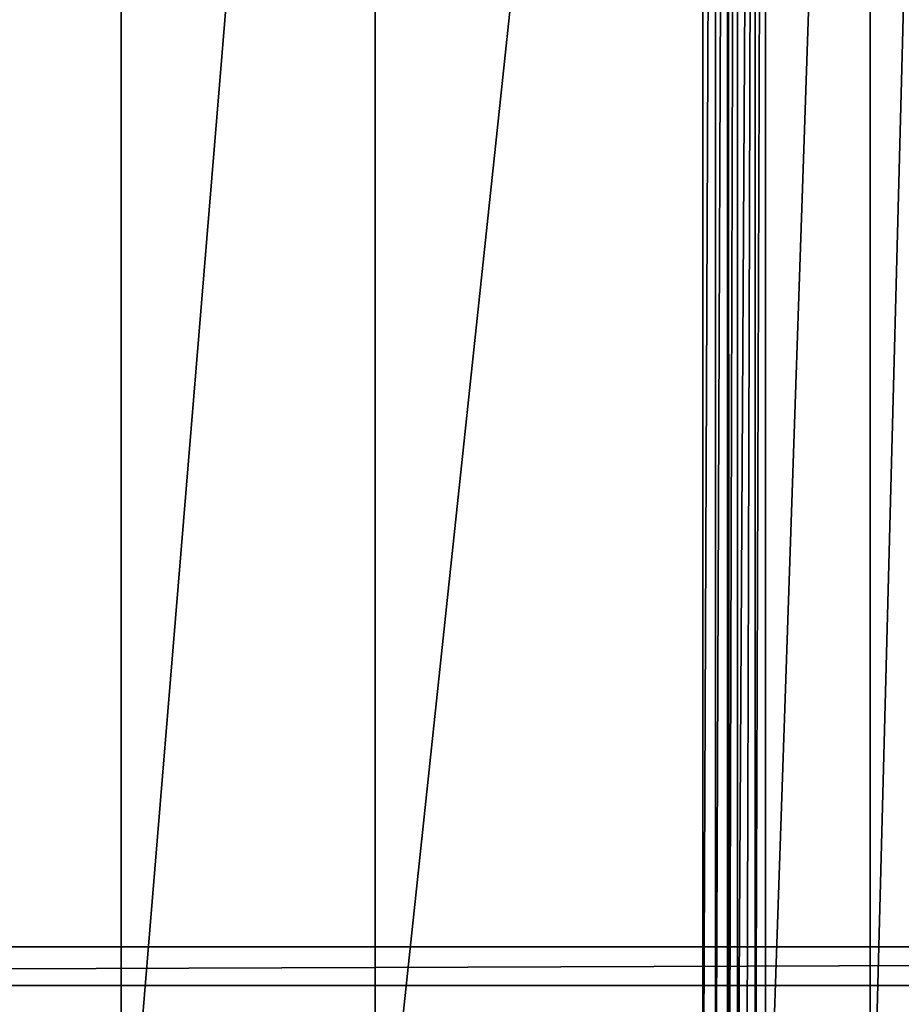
# Model space of a CAD drawing. Extents: x 0 to 895, y 0 to 479.
# Tile 19 of 30: x 398 to 458, y 62 to 130. Entities that reach past the tile are written whole.
import ezdxf

# ---------------------------------------------------------------- set-up
doc = ezdxf.new("R2010")
doc.units = 0

msp = doc.modelspace()

# ---------------------------------------------------------------- linework, layer by layer
for points in [[(788.799988, 448.7229), (788.799988, 25.122911), (106.199982, 448.7229)], [(106.199982, 448.7229), (788.799988, 25.122911), (106.199982, 25.122911)], [(788.099976, 448.022888, 395.237183), (788.099976, 25.822908, 131.417313), (106.899979, 448.022888, 395.237183)], [(106.899979, 448.022888, 395.237183), (788.099976, 25.822908, 131.417313), (106.899979, 25.822908, 131.417313)], [(788.099976, 25.822908, 0.7), (788.099976, 448.022888, 0.7), (106.899979, 25.822908, 0.7)], [(106.899979, 25.822908, 0.7), (788.099976, 448.022888, 0.7), (106.899979, 448.022888, 0.7)], [(817.5, 388.569092, 407.847656), (817.5, 66.310822, 206.478317), (77.499985, 388.569092, 407.847656)], [(77.499985, 388.569092, 407.847656), (817.5, 66.310822, 206.478317), (77.499985, 66.310822, 206.478317)], [(817.5, 63.661217, 210.718536), (817.5, 385.919495, 412.08786), (77.499985, 63.661217, 210.718536)], [(77.499985, 63.661217, 210.718536), (817.5, 385.919495, 412.08786), (77.499985, 385.919495, 412.08786)], [(404.596527, 43.612331, 149.254715), (404.596527, 255.127777, 281.424225), (388.890106, 43.612331, 149.254715)], [(388.890106, 43.612331, 149.254715), (404.596527, 255.127777, 281.424225), (388.890106, 255.127777, 281.424225)], [(422.032043, 43.612331, 149.254715), (422.032043, 255.127777, 281.424225), (404.596527, 43.612331, 149.254715)], [(404.596527, 43.612331, 149.254715), (422.032043, 255.127777, 281.424225), (404.596527, 255.127777, 281.424225)], [(444.518555, 43.612331, 149.254715), (444.518555, 255.127777, 281.424225), (422.032043, 43.612331, 149.254715)], [(422.032043, 43.612331, 149.254715), (444.518555, 255.127777, 281.424225), (422.032043, 255.127777, 281.424225)], [(445.381561, 43.612331, 149.254715), (445.381561, 255.127777, 281.424225), (444.518555, 43.612331, 149.254715)], [(444.518555, 43.612331, 149.254715), (445.381561, 255.127777, 281.424225), (444.518555, 255.127777, 281.424225)], [(446.200256, 43.612331, 149.254715), (446.200256, 255.127777, 281.424225), (445.381561, 43.612331, 149.254715)], [(445.381561, 43.612331, 149.254715), (446.200256, 255.127777, 281.424225), (445.381561, 255.127777, 281.424225)], [(446.200256, 255.127777, 281.424225), (446.31369, 43.558033, 149.220795), (446.899811, 255.127777, 281.424225)], [(446.200256, 43.612331, 149.254715), (446.31369, 43.558033, 149.220795), (446.200256, 255.127777, 281.424225)], [(446.899811, 255.127777, 281.424225), (446.31369, 43.558033, 149.220795), (446.898224, 43.686928, 149.301315)], [(446.899811, 255.127777, 281.424225), (446.898224, 43.686928, 149.301315), (448.100189, 255.127777, 281.424225)], [(447.500031, 43.730289, 149.32843), (448.100189, 255.127777, 281.424225), (446.898224, 43.686928, 149.301315)], [(448.101837, 43.686928, 149.301315), (448.100189, 255.127777, 281.424225), (447.500031, 43.730289, 149.32843)], [(448.101837, 43.686928, 149.301315), (448.799713, 255.127777, 281.424225), (448.100189, 255.127777, 281.424225)], [(448.799713, 43.612331, 149.254715), (448.799713, 255.127777, 281.424225), (448.101837, 43.686928, 149.301315)], [(455.999817, 43.612331, 149.254715), (455.999817, 255.127777, 281.424225), (448.799713, 43.612331, 149.254715)], [(448.799713, 43.612331, 149.254715), (455.999817, 255.127777, 281.424225), (448.799713, 255.127777, 281.424225)], [(461.522308, 43.612331, 149.254715), (461.522308, 255.127777, 281.424225), (455.999817, 43.612331, 149.254715)], [(455.999817, 43.612331, 149.254715), (461.522308, 255.127777, 281.424225), (455.999817, 255.127777, 281.424225)], [(77.499985, 66.310822, 206.478317), (817.5, 66.310822, 206.478317), (77.499985, 63.661217, 210.718536)], [(77.499985, 63.661217, 210.718536), (817.5, 66.310822, 206.478317), (817.5, 63.661217, 210.718536)]]:
    msp.add_3dface(points)

doc.saveas('drawing.dxf')
